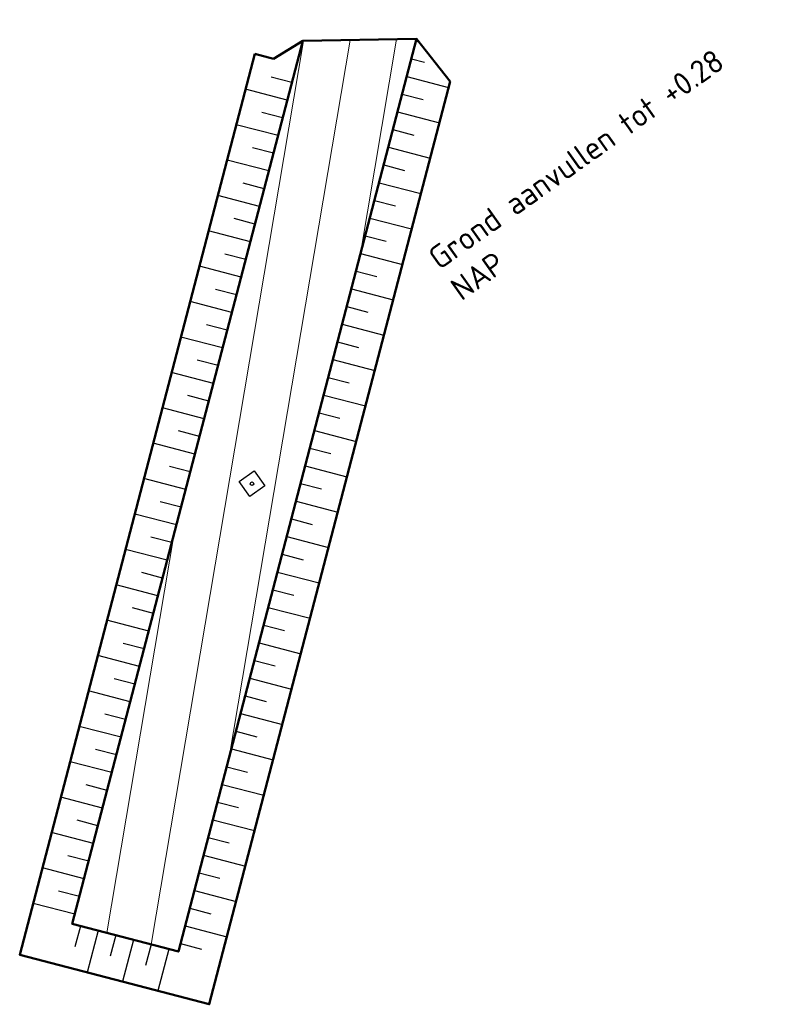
# Model space of a CAD drawing. Header units: metres. Extents: x 73551 to 77648, y 445066 to 446904.
# Tile 3 of 20: x 74014 to 74056, y 445808 to 445862. Entities that reach past the tile are written whole.
import ezdxf

# ---------------------------------------------------------------- set-up
doc = ezdxf.new("R2010")
doc.units = ezdxf.units.M
for name, color, linetype, lineweight in [('N-WE-GW-OPHOGING-WERK-A-500', 92, 'Continuous', 18), ('N-WE-GW-TALUDARCERING_KORT-G', 90, 'Continuous', 25), ('N-WE-GW-TALUDARCERING_LANG-G', 90, 'Continuous', 25), ('N-WE-GW-VOORBELASTING-GD', 90, 'Continuous', 50), ('N-WE-GW-VOORBELASTING_ZAKBAAK-S', 90, 'Continuous', 25), ('X-XX-AL-HOOGTELABEL-T18', 10, 'Continuous', 18)]:
    doc.layers.add(name, color=color, linetype=linetype, lineweight=lineweight)
doc.styles.add('NLCS-ISO', font='NLCS-ISO.ttf')
doc.styles.add('NLCS-ISO-M500-T18', font='NLCS-ISO.ttf', dxfattribs={"height": 0.9})

# ---------------------------------------------------------------- blocks, each defined once
blk = doc.blocks.new('SGW-ZAKBAAK')
at = {"color": 0, "linetype": 'ByBlock', "lineweight": -2, "flags": 128}
blk.add_lwpolyline([(-0.25, 0.25), (0.25, 0.25), (0.25, -0.25), (-0.25, -0.25)], close=True, dxfattribs=at)
at = {"color": 0, "linetype": 'ByBlock', "lineweight": -2}
blk.add_circle((0, 0), 0.05, dxfattribs=at)
at = {"color": 0, "linetype": 'ByBlock', "lineweight": -2, "style": 'NLCS-ISO'}
blk.add_attdef('NUMMER', (0.4, -0.4), '', height=0.5, dxfattribs=at)

msp = doc.modelspace()

# ---------------------------------------------------------------- hatches: boundary and pattern name
at = {"layer": 'N-WE-GW-OPHOGING-WERK-A-500'}
h = msp.add_hatch(dxfattribs=at)
h.set_pattern_fill('AGW-WERK_AANVULLEN-SOD', color=256, scale=0.5, pattern_type=2)
h.set_pattern_definition([(80.4297, (74032.5925, 445635.5912), (-2.465206, 0.415643), [])])
h.paths.add_polyline_path([(74036.129, 445860.585), (74029.901, 445860.48), (74017.298, 445812.197), (74023.103, 445810.682)])

# ---------------------------------------------------------------- linework, layer by layer
at = {"layer": 'N-WE-GW-TALUDARCERING_KORT-G'}
for p, q in [((74031.253, 445860.503), (74031.253, 445860.503)), ((74033.252, 445860.536), (74033.252, 445860.536)), ((74035.252, 445860.57), (74035.252, 445860.57)), ((74035.846, 445859.499), (74036.561, 445859.312)), ((74029.307, 445858.203), (74028.165, 445858.502)), ((74035.341, 445857.564), (74036.482, 445857.266)), ((74028.802, 445856.268), (74027.66, 445856.566)), ((74034.836, 445855.629), (74035.977, 445855.331)), ((74028.296, 445854.333), (74027.155, 445854.631)), ((74034.33, 445853.694), (74035.472, 445853.396)), ((74027.791, 445852.398), (74026.65, 445852.696)), ((74033.825, 445851.758), (74034.967, 445851.46)), ((74027.286, 445850.463), (74026.144, 445850.761)), ((74033.32, 445849.823), (74034.462, 445849.525)), ((74026.781, 445848.528), (74025.639, 445848.826)), ((74032.815, 445847.888), (74033.957, 445847.59)), ((74026.276, 445846.593), (74025.134, 445846.891)), ((74032.31, 445845.953), (74033.452, 445845.655)), ((74025.771, 445844.657), (74024.629, 445844.955)), ((74031.805, 445844.018), (74032.947, 445843.72)), ((74025.266, 445842.722), (74024.124, 445843.02)), ((74031.3, 445842.083), (74032.441, 445841.785)), ((74024.761, 445840.787), (74023.619, 445841.085)), ((74030.795, 445840.147), (74031.936, 445839.849)), ((74024.255, 445838.852), (74023.114, 445839.15)), ((74030.289, 445838.212), (74031.431, 445837.914)), ((74023.75, 445836.917), (74022.609, 445837.215)), ((74029.784, 445836.277), (74030.926, 445835.979)), ((74023.245, 445834.982), (74022.103, 445835.28)), ((74029.279, 445834.342), (74030.421, 445834.044)), ((74022.74, 445833.046), (74021.598, 445833.344)), ((74028.774, 445832.407), (74029.916, 445832.109)), ((74022.235, 445831.111), (74021.093, 445831.409)), ((74028.269, 445830.472), (74029.411, 445830.174)), ((74021.73, 445829.176), (74020.588, 445829.474)), ((74027.764, 445828.536), (74028.906, 445828.238)), ((74021.225, 445827.241), (74020.083, 445827.539)), ((74027.259, 445826.601), (74028.401, 445826.303)), ((74020.72, 445825.306), (74019.578, 445825.604)), ((74026.754, 445824.666), (74027.895, 445824.368)), ((74020.214, 445823.371), (74019.073, 445823.669)), ((74026.249, 445822.731), (74027.39, 445822.433)), ((74019.709, 445821.435), (74018.568, 445821.733)), ((74025.743, 445820.796), (74026.885, 445820.498)), ((74019.204, 445819.5), (74018.062, 445819.798)), ((74025.238, 445818.861), (74026.38, 445818.563)), ((74018.699, 445817.565), (74017.557, 445817.863)), ((74024.733, 445816.926), (74025.875, 445816.627)), ((74018.194, 445815.63), (74017.052, 445815.928)), ((74024.228, 445814.99), (74025.37, 445814.692)), ((74017.689, 445813.695), (74016.547, 445813.993)), ((74023.723, 445813.055), (74024.865, 445812.757)), ((74017.736, 445812.083), (74017.438, 445810.941)), ((74019.671, 445811.578), (74019.373, 445810.436)), ((74021.606, 445811.073), (74021.308, 445809.931)), ((74023.218, 445811.12), (74024.36, 445810.822))]:
    msp.add_line(p, q, dxfattribs=at)
at = {"layer": 'N-WE-GW-TALUDARCERING_LANG-G'}
for p, q in [((74032.252, 445860.519), (74032.252, 445860.519)), ((74034.252, 445860.553), (74034.252, 445860.553)), ((74036.098, 445860.467), (74036.255, 445860.426)), ((74035.593, 445858.531), (74037.877, 445857.935)), ((74029.054, 445857.236), (74026.771, 445857.832)), ((74035.088, 445856.596), (74037.372, 445856)), ((74028.549, 445855.301), (74026.265, 445855.897)), ((74034.583, 445854.661), (74036.867, 445854.065)), ((74028.044, 445853.366), (74025.76, 445853.962)), ((74034.078, 445852.726), (74036.361, 445852.13)), ((74027.539, 445851.43), (74025.255, 445852.026)), ((74033.573, 445850.791), (74035.856, 445850.195)), ((74027.034, 445849.495), (74024.75, 445850.091)), ((74033.068, 445848.856), (74035.351, 445848.26)), ((74026.528, 445847.56), (74024.245, 445848.156)), ((74032.563, 445846.921), (74034.846, 445846.324)), ((74026.023, 445845.625), (74023.74, 445846.221)), ((74032.057, 445844.985), (74034.341, 445844.389)), ((74025.518, 445843.69), (74023.235, 445844.286)), ((74031.552, 445843.05), (74033.836, 445842.454)), ((74025.013, 445841.755), (74022.73, 445842.351)), ((74031.047, 445841.115), (74033.331, 445840.519)), ((74024.508, 445839.819), (74022.224, 445840.415)), ((74030.542, 445839.18), (74032.826, 445838.584)), ((74024.003, 445837.884), (74021.719, 445838.48)), ((74030.037, 445837.245), (74032.32, 445836.649)), ((74023.498, 445835.949), (74021.214, 445836.545)), ((74029.532, 445835.31), (74031.815, 445834.713)), ((74022.993, 445834.014), (74020.709, 445834.61)), ((74029.027, 445833.374), (74031.31, 445832.778)), ((74022.487, 445832.079), (74020.204, 445832.675)), ((74028.522, 445831.439), (74030.805, 445830.843)), ((74021.982, 445830.144), (74019.699, 445830.74)), ((74028.016, 445829.504), (74030.3, 445828.908)), ((74021.477, 445828.208), (74019.194, 445828.805)), ((74027.511, 445827.569), (74029.795, 445826.973)), ((74020.972, 445826.273), (74018.689, 445826.869)), ((74027.006, 445825.634), (74029.29, 445825.038)), ((74020.467, 445824.338), (74018.183, 445824.934)), ((74026.501, 445823.699), (74028.785, 445823.103)), ((74019.962, 445822.403), (74017.678, 445822.999)), ((74025.996, 445821.763), (74028.279, 445821.167)), ((74019.457, 445820.468), (74017.173, 445821.064)), ((74025.491, 445819.828), (74027.774, 445819.232)), ((74018.952, 445818.533), (74016.668, 445819.129)), ((74024.986, 445817.893), (74027.269, 445817.297)), ((74018.447, 445816.598), (74016.163, 445817.194)), ((74024.481, 445815.958), (74026.764, 445815.362)), ((74017.941, 445814.662), (74015.658, 445815.258)), ((74023.975, 445814.023), (74026.259, 445813.427)), ((74017.436, 445812.727), (74015.153, 445813.323)), ((74023.47, 445812.088), (74025.754, 445811.492)), ((74018.703, 445811.831), (74018.107, 445809.547)), ((74020.639, 445811.326), (74020.043, 445809.042)), ((74022.574, 445810.82), (74021.978, 445808.537))]:
    msp.add_line(p, q, dxfattribs=at)
at = {"layer": 'N-WE-GW-VOORBELASTING-GD'}
for p, q in [((74029.901, 445860.48), (74028.304, 445859.499)), ((74028.304, 445859.499), (74027.276, 445859.767))]:
    msp.add_line(p, q, dxfattribs=at)
at = {"layer": 'N-WE-GW-VOORBELASTING-GD', "flags": 128}
msp.add_lwpolyline([(74027.276, 445859.767), (74014.418, 445810.51), (74024.791, 445807.803), (74037.96, 445858.256), (74036.129, 445860.585), (74029.901, 445860.48)], dxfattribs=at)
msp.add_lwpolyline([(74029.901, 445860.48), (74017.298, 445812.197), (74023.103, 445810.682), (74036.129, 445860.585)], close=True, dxfattribs=at)

# ---------------------------------------------------------------- block references
at = {"layer": 'N-WE-GW-VOORBELASTING_ZAKBAAK-S', "xscale": 2, "yscale": 2, "zscale": 2, "rotation": 35.429731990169}
msp.add_blockref('SGW-ZAKBAAK', (74027.126, 445836.268), dxfattribs=at)

# ---------------------------------------------------------------- next in the draw order: texts
at = {"layer": 'X-XX-AL-HOOGTELABEL-T18', "insert": (74036.65, 445848.941), "char_height": 1.25, "attachment_point": 1, "rotation": 35.4297, "style": 'NLCS-ISO-M500-T18', "bg_fill": 3, "box_fill_scale": 1.5, "bg_fill_color": 256, "bg_fill_transparency": 0}
msp.add_mtext_dynamic_manual_height_columns('Grond aanvullen tot +0.28 NAP', width=20.39958, gutter_width=4.5, heights=[0], dxfattribs=at)

doc.saveas('drawing.dxf')
